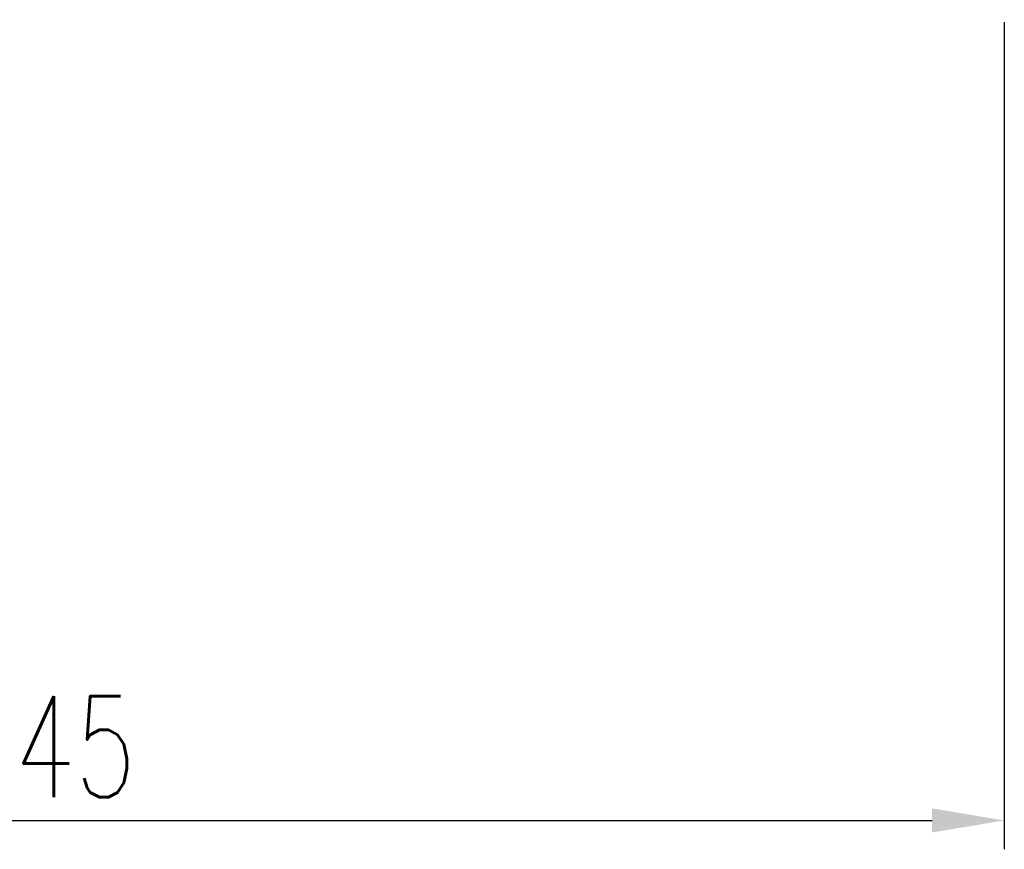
# Model space of a CAD drawing. Header units: millimetres. Extents: x 25 to 954, y 160 to 523.
# Tile 22 of 47: x 134 to 158, y 175 to 196. Entities that reach past the tile are written whole.
import ezdxf

# ---------------------------------------------------------------- set-up
doc = ezdxf.new("R2010")
doc.units = ezdxf.units.MM
doc.header["$LTSCALE"] = 0.1
doc.layers.get('Defpoints').update_dxf_attribs({"linetype": 'CONTINUOUS'})
doc.layers.add('DIM', color=4, linetype='CONTINUOUS')
doc.styles.add('DIM-7', font='SIMPLEX.shx', dxfattribs={"width": 0.7, "bigfont": 'chineset.shx'})
doc.dimstyles.new('CNS', dxfattribs={"dimtxt": 3.5, "dimasz": 2.5, "dimexe": 1, "dimexo": 1.5, "dimgap": 0.09, "dimtad": 0, "dimdsep": 46, "dimtxsty": 'DIM-7', "dimcen": 0.09, "dimclrd": 1, "dimclre": 1, "dimclrt": 4, "dimadec": 0, "dimazin": 0, "dimtfac": 1, "dimtix": 1, "dimtmove": 2, "dimatfit": 3, "dimfxl": 1, "dimtvp": 0.971429, "dimtolj": 1, "dimarcsym": 0})

# ---------------------------------------------------------------- blocks, each defined once
blk = doc.blocks.new('*D6')
at = {"layer": 'Defpoints', "color": 0, "transparency": 16777216}
for p in [(112.921, 196.493), (157.921, 196.493), (157.921, 176.11)]:
    blk.add_point(p, dxfattribs=at)
at = {"layer": 'DIM', "color": 7, "lineweight": -2, "transparency": 16777216}
for p, q in [((112.921, 195.443), (112.921, 175.41)), ((157.921, 195.443), (157.921, 175.41)), ((114.671, 176.11), (156.171, 176.11))]:
    blk.add_line(p, q, dxfattribs=at)
at = {"layer": 'DIM', "color": 7, "transparency": 16777216}
for points in [[(114.671, 176.402), (114.671, 175.818), (112.921, 176.11)], [(156.171, 176.402), (156.171, 175.818), (157.921, 176.11)]]:
    blk.add_solid(points, dxfattribs=at)
at = {"layer": 'DIM', "color": 7, "transparency": 16777216, "insert": (135.421, 177.895), "char_height": 2.45, "attachment_point": 5, "style": 'DIM-7'}
blk.add_mtext('\\A1;45', dxfattribs=at)

msp = doc.modelspace()

# ---------------------------------------------------------------- dimensions: what is measured, and where the dimension line sits
at = {"layer": 'DIM', "color": 7}
dim = msp.add_linear_dim(base=(157.921, 176.11), p1=(112.921, 196.493), p2=(157.921, 196.493), dimstyle='CNS', override={"dimscale": 0.7, "dimgap": 0.8, "dimtad": 1, "dimclrd": 7, "dimclre": 7, "dimclrt": 7, "dimadec": 2, "dimazin": 2, "dimtm": 1e-09, "dimtfac": 0.6, "dimtmove": 1}, dxfattribs=at)
dim.commit()
dim.dimension.update_dxf_attribs({"geometry": '*D6', "text_midpoint": (135.421, 177.895)})

doc.saveas('drawing.dxf')
